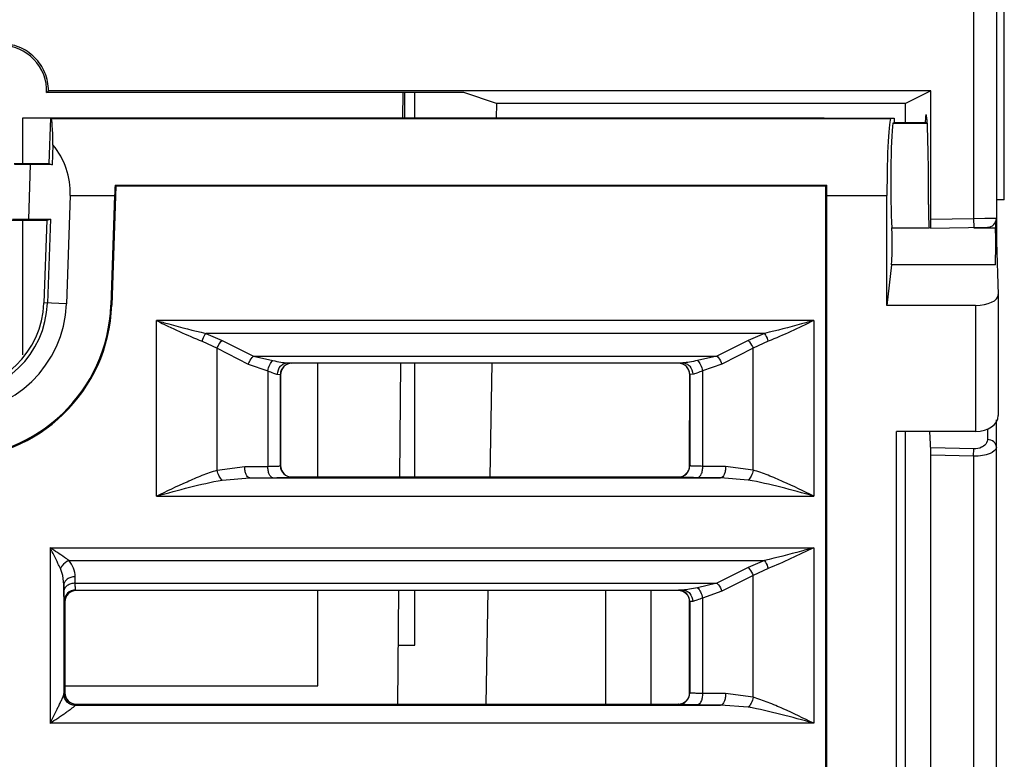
# Model space of a CAD drawing. Header units: millimetres. Extents: x 0 to 700, y 0 to 600.
# Tile 33 of 45: x 291 to 312, y 486 to 502. Entities that reach past the tile are written whole.
import ezdxf

# ---------------------------------------------------------------- set-up
doc = ezdxf.new("R2010")
doc.units = ezdxf.units.MM
doc.header["$LTSCALE"] = 39.111111
doc.layers.get('0').update_dxf_attribs({"linetype": 'CONTINUOUS'})

msp = doc.modelspace()

# ---------------------------------------------------------------- linework, layer by layer
at = {"color": 9, "linetype": 'CONTINUOUS'}
for p, q in [((311.505, 532.212), (311.505, 497.803)), ((291.199, 500.006), (309.685, 500.006)), ((291.622, 498.306), (292.602, 498.306)), ((308.276, 498.306), (309.598, 498.306)), ((310.564, 497.787), (311.505, 497.803)), ((311.505, 497.803), (311.752, 497.806)), ((311.505, 497.803), (311.508, 497.603)), ((311.752, 497.806), (311.939, 497.808)), ((311.939, 497.808), (312.005, 497.808)), ((309.705, 497.594), (310.529, 497.594)), ((311.508, 497.594), (311.988, 497.594)), ((311.986, 496.778), (309.698, 496.778)), ((291.539, 495.925), (291.044, 495.942)), ((292.518, 495.89), (292.538, 495.89)), ((311.548, 495.889), (311.548, 493.112)), ((293.524, 491.691), (293.524, 495.553)), ((307.985, 495.553), (293.524, 495.553)), ((307.985, 495.553), (307.985, 491.691)), ((306.901, 495.273), (294.609, 495.273)), ((294.609, 495.273), (294.968, 495.119)), ((294.968, 495.119), (295.654, 494.773)), ((306.542, 495.119), (305.856, 494.773)), ((306.901, 495.273), (306.542, 495.119)), ((294.526, 495.098), (294.857, 494.944)), ((294.857, 492.261), (294.857, 494.944)), ((294.857, 494.944), (295.543, 494.597)), ((306.653, 494.944), (305.967, 494.597)), ((306.984, 495.098), (306.653, 494.944)), ((306.653, 492.261), (306.653, 494.944)), ((295.654, 494.773), (305.856, 494.773)), ((295.654, 494.773), (296.083, 494.672)), ((305.856, 494.773), (305.427, 494.672)), ((295.543, 494.597), (295.972, 494.446)), ((296.406, 494.623), (305.104, 494.623)), ((296.406, 494.623), (296.5, 494.617)), ((296.5, 494.617), (296.504, 494.613)), ((305.01, 494.617), (305.006, 494.613)), ((305.104, 494.623), (305.01, 494.617)), ((305.967, 494.597), (305.538, 494.446)), ((295.972, 494.446), (295.972, 492.345)), ((296.187, 494.373), (296.25, 494.367)), ((296.25, 492.357), (296.25, 494.367)), ((296.25, 494.367), (296.254, 494.363)), ((305.26, 494.367), (305.256, 494.363)), ((305.322, 494.373), (305.26, 494.367)), ((305.26, 494.367), (305.26, 492.357)), ((305.538, 494.446), (305.538, 492.345)), ((311.808, 493.169), (311.808, 492.935)), ((311.508, 492.731), (310.561, 492.751)), ((311.505, 492.567), (311.508, 492.731)), ((311.505, 492.567), (310.564, 492.588)), ((311.505, 492.567), (311.505, 458.301)), ((294.857, 492.261), (295.463, 492.341)), ((295.463, 492.341), (295.972, 492.345)), ((296.25, 492.357), (296.254, 492.361)), ((305.26, 492.357), (305.255, 492.361)), ((306.047, 492.341), (305.538, 492.345)), ((306.653, 492.261), (306.047, 492.341)), ((294.968, 492.042), (295.574, 492.091)), ((295.574, 492.091), (296.083, 492.095)), ((295.574, 492.091), (305.936, 492.091)), ((296.5, 492.107), (296.504, 492.112)), ((305.01, 492.107), (305.005, 492.112)), ((305.936, 492.091), (305.427, 492.095)), ((306.542, 492.042), (305.936, 492.091)), ((293.524, 491.691), (307.985, 491.691)), ((291.182, 490.553), (291.182, 486.691)), ((291.182, 490.553), (307.985, 490.553)), ((307.985, 490.553), (307.985, 486.691)), ((291.595, 490.273), (306.901, 490.273)), ((306.901, 490.273), (306.542, 490.119)), ((291.734, 489.773), (291.732, 489.913)), ((306.542, 490.119), (305.856, 489.773)), ((306.653, 489.944), (305.967, 489.597)), ((306.984, 490.098), (306.653, 489.944)), ((306.653, 487.261), (306.653, 489.944)), ((291.485, 489.597), (291.482, 489.738)), ((291.482, 489.738), (291.482, 487.332)), ((291.734, 489.773), (305.856, 489.773)), ((305.856, 489.773), (305.427, 489.672)), ((291.744, 489.623), (305.104, 489.623)), ((291.755, 489.612), (291.744, 489.623)), ((305.01, 489.617), (305.005, 489.612)), ((305.104, 489.623), (305.01, 489.617)), ((305.967, 489.597), (305.538, 489.446)), ((291.505, 489.362), (291.494, 489.373)), ((305.26, 489.367), (305.255, 489.362)), ((305.322, 489.373), (305.26, 489.367)), ((305.26, 489.367), (305.26, 487.357)), ((305.538, 489.446), (305.538, 487.345)), ((291.482, 487.332), (291.484, 487.341)), ((291.484, 487.341), (291.505, 487.362)), ((305.26, 487.357), (305.255, 487.362)), ((306.047, 487.341), (305.538, 487.345)), ((306.653, 487.261), (306.047, 487.341)), ((291.734, 487.091), (291.755, 487.112)), ((305.01, 487.107), (305.005, 487.112)), ((305.936, 487.091), (305.427, 487.095)), ((291.732, 487.085), (291.734, 487.091)), ((291.734, 487.091), (305.936, 487.091)), ((306.542, 487.042), (305.936, 487.091)), ((307.985, 486.691), (291.182, 486.691))]:
    msp.add_line(p, q, dxfattribs=at)
at = {"color": 7, "linetype": 'CONTINUOUS'}
for p, q in [((312.005, 532.212), (312.005, 497.288)), ((312.18, 498.212), (312.18, 525.212)), ((300.287, 500.572), (291.104, 500.572)), ((310.564, 500.612), (291.145, 500.612)), ((298.941, 500.572), (298.936, 500.009)), ((298.99, 500.009), (298.99, 500.572)), ((299.205, 500.009), (299.205, 500.572)), ((301.002, 500.333), (300.287, 500.572)), ((310.564, 500.612), (310.005, 500.333)), ((310.564, 497.787), (310.564, 500.612)), ((301.002, 500.333), (300.996, 500.009)), ((310.005, 500.333), (301.002, 500.333)), ((310.005, 499.912), (310.005, 500.333)), ((290.572, 500.012), (290.572, 499.009)), ((297.072, 500.012), (290.572, 500.012)), ((291.19, 500.009), (291.154, 499.009)), ((291.685, 500.009), (291.19, 500.009)), ((291.199, 500.006), (291.19, 500.009)), ((291.685, 500.012), (291.685, 500.009)), ((292.365, 500.012), (292.365, 500.009)), ((308.215, 500.009), (292.365, 500.009)), ((297.072, 500.009), (297.072, 500.012)), ((308.215, 500.012), (308.215, 500.009)), ((308.215, 500.012), (309.755, 500.012)), ((309.685, 500.006), (309.702, 500.012)), ((309.726, 499.902), (309.755, 499.912)), ((309.726, 499.902), (310.483, 499.902)), ((309.755, 500.012), (309.755, 499.912)), ((309.755, 499.912), (310.481, 499.912)), ((291.244, 499.422), (291.229, 498.984)), ((290.389, 499.009), (291.154, 499.009)), ((290.746, 498.993), (290.395, 498.993)), ((290.746, 498.993), (290.703, 497.781)), ((291.229, 498.984), (290.746, 498.993)), ((291.154, 499.009), (291.229, 498.984)), ((310.51, 498.112), (310.51, 498.612)), ((292.63, 498.512), (292.538, 495.89)), ((292.611, 498.532), (308.275, 498.532)), ((292.611, 498.532), (292.63, 498.512)), ((308.255, 498.512), (292.63, 498.512)), ((308.275, 498.532), (308.255, 498.512)), ((308.255, 471.112), (308.255, 498.512)), ((291.622, 498.306), (291.539, 495.925)), ((292.602, 498.306), (292.518, 495.89)), ((308.276, 471.577), (308.276, 498.306)), ((309.598, 495.889), (309.598, 498.306)), ((312.18, 498.212), (312.005, 498.212)), ((290.346, 497.764), (291.109, 497.764)), ((290.703, 497.781), (290.353, 497.781)), ((290.572, 497.764), (290.572, 494.797)), ((291.187, 497.79), (290.703, 497.781)), ((291.109, 497.764), (291.044, 495.942)), ((291.109, 497.764), (291.187, 497.79)), ((291.187, 497.79), (291.122, 495.939)), ((310.557, 497.587), (311.808, 497.608)), ((312.005, 497.288), (312.048, 496.126)), ((309.698, 496.778), (309.598, 495.889)), ((312.048, 496.122), (312.048, 496.126)), ((312.048, 496.122), (312.048, 493.462)), ((311.548, 495.889), (309.598, 495.889)), ((305.006, 494.613), (296.504, 494.613)), ((297.072, 492.112), (297.072, 494.613)), ((298.889, 494.613), (298.867, 492.112)), ((299.205, 492.112), (299.205, 494.613)), ((300.902, 494.613), (300.858, 492.112)), ((296.254, 494.363), (296.254, 492.361)), ((305.255, 492.361), (305.256, 494.363)), ((312.005, 437.512), (312.005, 493.372)), ((309.807, 471.577), (309.807, 493.112)), ((311.548, 493.112), (309.807, 493.112)), ((310.005, 485.511), (310.005, 493.112)), ((310.564, 492.692), (310.543, 493.112)), ((310.564, 461.053), (310.564, 492.692)), ((296.504, 492.112), (305.005, 492.112)), ((305.005, 489.612), (291.755, 489.612)), ((297.072, 487.512), (297.072, 489.612)), ((298.845, 489.612), (298.823, 487.112)), ((299.205, 488.412), (299.205, 489.612)), ((300.815, 489.612), (300.771, 487.112)), ((303.405, 489.612), (303.405, 487.112)), ((304.405, 487.112), (304.405, 489.612)), ((291.505, 489.362), (291.505, 487.362)), ((305.255, 487.362), (305.255, 489.362)), ((298.834, 488.412), (299.205, 488.412)), ((291.505, 487.512), (297.072, 487.512)), ((291.755, 487.112), (305.005, 487.112))]:
    msp.add_line(p, q, dxfattribs=at)
for centre, radius, start, end in [((289.177, 502.578), 2.782, 313.8577, 315.0293), ((311.805, 497.808), 0.2, 271, 360), ((289.041, 496.012), 2.083, 270, 358), ((289.041, 496.012), 2.5, 270, 358), ((289.041, 496.012), 3.5, 270, 358), ((289.041, 496.012), 3.479, 270, 358)]:
    msp.add_arc(centre, radius, start, end, dxfattribs=at)
at = {"color": 9, "linetype": 'CONTINUOUS'}
for centre, radius, start, end in [((296.5, 494.367), 0.25, 90.0211, 179.9789), ((305.01, 494.367), 0.25, 0.0211, 89.9789), ((296.5, 492.357), 0.25, 180.0211, 269.9789), ((305.01, 492.357), 0.25, 270.0211, 359.9789), ((291.168, 489.904), 0.565, 0.8951, 40.82), ((291.744, 489.373), 0.25, 90.0211, 179.9789), ((305.01, 489.367), 0.25, 0.0211, 89.9789), ((291.734, 487.341), 0.25, 180.0211, 269.9789), ((305.01, 487.357), 0.25, 270.0211, 359.9789)]:
    msp.add_arc(centre, radius, start, end, dxfattribs=at)
at = {"color": 7, "linetype": 'CONTINUOUS'}
for centre, major_axis, ratio, start_param, end_param in [((290.105, 500.612), (1, 0), 1, -0.039838, 1.570796), ((310.459, 498.612), (0, 1.473), 0.034921, 4.712389, 6.744182), ((291.138, 498.306), (0.06, 1.7), 0.052376, -0.853335, -0.015619), ((309.687, 498.306), (0, 1.7), 0.052408, 0.017453, 1.570796), ((309.755, 498.612), (0, 1.4), 0.052408, 0.398085, 2.384439), ((289.921, 498.306), (1.245, 1.202), 0.965689, -0.785398, -0.069771), ((292.691, 498.306), (0.06, 1.7), 0.052376, 1.43949, 1.57263), ((308.187, 498.306), (0, 1.7), 0.052408, -1.570796, -1.437656), ((310.529, 498.112), (0, 0.526), 0.034921, -4.712389, -3.140983), ((310.557, 497.787), (0, 0.2), 0.034915, -3.140982, -1.570186), ((312.005, 498.612), (0, 1.4), 0.017455, -4.029751, -3.898747), ((309.687, 497.231), (0, 0.5), 0.052408, -2.70526, -0.757154), ((311.982, 497.231), (0, 0.5), 0.017455, -2.70526, -0.757154), ((311.548, 496.122), (0.5, 0), 0.466308, -1.570796, -0.000646), ((289.041, 496.014), (0, 2.005), 1, -3.141593, -1.606617), ((296.504, 494.363), (-0.132, 0.213), 0.999319, -0.553331, 1.017161), ((305.006, 494.363), (0.132, 0.213), 0.999319, -1.017161, 0.553331), ((311.548, 493.462), (0.5, 0), 0.700208, -1.570796, -0.000812), ((296.504, 492.361), (0.25, 0), 0.999695, -3.141288, -1.570796), ((305.005, 492.361), (0.25, 0), 0.999695, -1.570796, -0.000305), ((291.755, 489.362), (-0.177, 0.177), 0.999695, -0.785246, 0.785246), ((305.005, 489.362), (-0.177, -0.177), 0.999695, 2.356347, 3.926839), ((291.755, 487.362), (0.177, 0.177), 0.999695, 2.356347, 3.926839), ((305.005, 487.362), (-0.177, 0.177), 0.999695, 2.356347, 3.926839)]:
    msp.add_ellipse(centre, major_axis=major_axis, ratio=ratio, start_param=start_param, end_param=end_param, dxfattribs=at)
msp.add_open_spline([(291.145, 500.612), (291.145, 500.747), (291.092, 501.021), (290.858, 501.365), (290.514, 501.599), (290.24, 501.651), (290.105, 501.651)], degree=3, knots=[0, 0, 0, 0, 0.25005, 0.5, 0.749951, 1, 1, 1, 1], dxfattribs=at)
at = {"color": 9, "linetype": 'CONTINUOUS'}
for points, knots in [([(293.524, 495.553), (293.615, 495.529), (293.975, 495.43), (294.336, 495.334), (294.609, 495.273)], [0, 0, 0, 0, 0.251677, 1, 1, 1, 1]), ([(293.524, 495.553), (293.691, 495.473), (294.021, 495.313), (294.357, 495.164), (294.526, 495.098)], [0, 0, 0, 0, 0.506281, 1, 1, 1, 1]), ([(307.985, 495.553), (307.895, 495.529), (307.535, 495.43), (307.174, 495.334), (306.901, 495.273)], [0, 0, 0, 0, 0.251678, 1, 1, 1, 1]), ([(307.985, 495.553), (307.818, 495.473), (307.488, 495.313), (307.153, 495.164), (306.984, 495.098)], [0, 0, 0, 0, 0.50628, 1, 1, 1, 1]), ([(294.526, 495.098), (294.531, 495.114), (294.553, 495.175), (294.582, 495.234), (294.609, 495.273)], [0, 0, 0, 0, 0.267302, 1, 1, 1, 1]), ([(294.857, 494.944), (294.863, 494.96), (294.892, 495.023), (294.931, 495.082), (294.968, 495.119)], [0, 0, 0, 0, 0.262001, 1, 1, 1, 1]), ([(306.542, 495.119), (306.553, 495.108), (306.599, 495.055), (306.633, 494.993), (306.653, 494.944)], [0, 0, 0, 0, 0.229022, 1, 1, 1, 1]), ([(306.901, 495.273), (306.909, 495.261), (306.943, 495.206), (306.969, 495.146), (306.984, 495.098)], [0, 0, 0, 0, 0.223553, 1, 1, 1, 1]), ([(295.543, 494.597), (295.55, 494.614), (295.579, 494.677), (295.618, 494.736), (295.654, 494.773)], [0, 0, 0, 0, 0.262001, 1, 1, 1, 1]), ([(305.856, 494.773), (305.867, 494.761), (305.912, 494.709), (305.947, 494.647), (305.967, 494.597)], [0, 0, 0, 0, 0.229022, 1, 1, 1, 1]), ([(295.972, 494.446), (295.981, 494.493), (296.006, 494.574), (296.053, 494.649), (296.083, 494.672)], [0, 0, 0, 0, 0.560005, 1, 1, 1, 1]), ([(296.083, 494.672), (296.141, 494.662), (296.249, 494.643), (296.357, 494.624), (296.406, 494.623)], [0, 0, 0, 0, 0.54438, 1, 1, 1, 1]), ([(296.187, 494.373), (296.188, 494.436), (296.222, 494.533), (296.319, 494.609), (296.378, 494.623), (296.406, 494.623)], [0, 0, 0, 0, 0.517564, 0.763771, 1, 1, 1, 1]), ([(305.427, 494.672), (305.368, 494.662), (305.261, 494.643), (305.153, 494.624), (305.104, 494.623)], [0, 0, 0, 0, 0.544446, 1, 1, 1, 1]), ([(305.104, 494.623), (305.132, 494.623), (305.191, 494.609), (305.288, 494.533), (305.322, 494.436), (305.322, 494.373)], [0, 0, 0, 0, 0.236229, 0.482435, 1, 1, 1, 1]), ([(305.427, 494.672), (305.456, 494.649), (305.503, 494.574), (305.529, 494.493), (305.538, 494.446)], [0, 0, 0, 0, 0.439999, 1, 1, 1, 1]), ([(295.972, 494.446), (296.013, 494.431), (296.07, 494.407), (296.141, 494.381), (296.173, 494.374), (296.187, 494.373)], [0, 0, 0, 0, 0.572392, 0.809352, 1, 1, 1, 1]), ([(305.538, 494.446), (305.497, 494.431), (305.44, 494.407), (305.369, 494.381), (305.337, 494.374), (305.322, 494.373)], [0, 0, 0, 0, 0.572484, 0.809426, 1, 1, 1, 1]), ([(312.005, 492.771), (312.005, 492.704), (311.871, 492.617), (311.697, 492.576), (311.571, 492.567), (311.505, 492.567)], [0, 0, 0, 0, 0.352261, 0.649712, 1, 1, 1, 1]), ([(311.722, 492.79), (311.709, 492.78), (311.643, 492.743), (311.566, 492.73), (311.508, 492.731)], [0, 0, 0, 0, 0.222745, 1, 1, 1, 1]), ([(311.808, 492.935), (311.808, 492.922), (311.801, 492.864), (311.759, 492.815), (311.722, 492.79)], [0, 0, 0, 0, 0.228221, 1, 1, 1, 1]), ([(312.005, 492.771), (312.005, 492.814), (311.954, 492.906), (311.858, 492.934), (311.808, 492.935)], [0, 0, 0, 0, 0.465238, 1, 1, 1, 1]), ([(295.574, 492.091), (295.538, 492.092), (295.492, 492.16), (295.469, 492.248), (295.463, 492.309), (295.463, 492.341)], [0, 0, 0, 0, 0.375493, 0.668564, 1, 1, 1, 1]), ([(295.972, 492.345), (296.009, 492.346), (296.063, 492.347), (296.13, 492.348), (296.17, 492.35), (296.202, 492.351), (296.226, 492.352), (296.24, 492.355), (296.249, 492.355), (296.25, 492.357)], [0, 0, 0, 0, 0.40484, 0.575479, 0.720463, 0.837183, 0.923597, 0.978046, 1, 1, 1, 1]), ([(296.083, 492.095), (296.047, 492.096), (296.001, 492.164), (295.978, 492.253), (295.972, 492.313), (295.972, 492.345)], [0, 0, 0, 0, 0.375494, 0.668564, 1, 1, 1, 1]), ([(305.538, 492.345), (305.5, 492.346), (305.447, 492.347), (305.38, 492.348), (305.34, 492.35), (305.308, 492.351), (305.283, 492.352), (305.27, 492.355), (305.261, 492.355), (305.26, 492.357)], [0, 0, 0, 0, 0.404835, 0.575471, 0.720457, 0.83718, 0.923594, 0.978038, 1, 1, 1, 1]), ([(305.538, 492.345), (305.538, 492.313), (305.532, 492.253), (305.509, 492.164), (305.463, 492.096), (305.427, 492.095)], [0, 0, 0, 0, 0.331436, 0.624506, 1, 1, 1, 1]), ([(306.047, 492.341), (306.046, 492.309), (306.04, 492.248), (306.018, 492.16), (305.972, 492.092), (305.936, 492.091)], [0, 0, 0, 0, 0.331436, 0.624507, 1, 1, 1, 1]), ([(293.524, 491.691), (293.747, 491.799), (294.078, 491.96), (294.523, 492.149), (294.746, 492.229), (294.857, 492.261)], [0, 0, 0, 0, 0.511948, 0.760783, 1, 1, 1, 1]), ([(294.968, 492.042), (294.939, 492.066), (294.893, 492.138), (294.866, 492.216), (294.857, 492.261)], [0, 0, 0, 0, 0.447081, 1, 1, 1, 1]), ([(296.083, 492.095), (296.139, 492.096), (296.219, 492.097), (296.32, 492.098), (296.38, 492.1), (296.428, 492.101), (296.461, 492.103), (296.48, 492.104), (296.49, 492.105), (296.496, 492.106), (296.499, 492.106), (296.5, 492.107)], [0, 0, 0, 0, 0.405152, 0.57588, 0.720937, 0.837728, 0.924159, 0.955405, 0.978488, 0.993337, 1, 1, 1, 1]), ([(305.427, 492.095), (305.371, 492.096), (305.291, 492.097), (305.19, 492.098), (305.13, 492.1), (305.082, 492.101), (305.049, 492.103), (305.03, 492.104), (305.02, 492.105), (305.014, 492.106), (305.011, 492.106), (305.01, 492.107)], [0, 0, 0, 0, 0.405155, 0.575886, 0.720945, 0.837733, 0.924156, 0.955397, 0.978476, 0.993328, 1, 1, 1, 1]), ([(306.653, 492.261), (306.644, 492.216), (306.617, 492.138), (306.57, 492.066), (306.542, 492.042)], [0, 0, 0, 0, 0.552921, 1, 1, 1, 1]), ([(307.985, 491.691), (307.763, 491.799), (307.432, 491.96), (306.987, 492.149), (306.764, 492.229), (306.653, 492.261)], [0, 0, 0, 0, 0.512032, 0.760868, 1, 1, 1, 1]), ([(293.524, 491.691), (293.766, 491.757), (294.243, 491.889), (294.726, 492.001), (294.968, 492.042)], [0, 0, 0, 0, 0.505148, 1, 1, 1, 1]), ([(307.985, 491.691), (307.744, 491.757), (307.267, 491.889), (306.784, 492.001), (306.542, 492.042)], [0, 0, 0, 0, 0.505184, 1, 1, 1, 1]), ([(291.407, 490.098), (291.39, 490.135), (291.316, 490.287), (291.24, 490.438), (291.182, 490.553)], [0, 0, 0, 0, 0.239372, 1, 1, 1, 1]), ([(291.595, 490.273), (291.563, 490.296), (291.426, 490.391), (291.288, 490.483), (291.182, 490.553)], [0, 0, 0, 0, 0.235964, 1, 1, 1, 1]), ([(307.985, 490.553), (307.895, 490.529), (307.535, 490.43), (307.174, 490.334), (306.901, 490.273)], [0, 0, 0, 0, 0.251678, 1, 1, 1, 1]), ([(307.985, 490.553), (307.818, 490.473), (307.488, 490.313), (307.153, 490.164), (306.984, 490.098)], [0, 0, 0, 0, 0.50628, 1, 1, 1, 1]), ([(291.595, 490.273), (291.535, 490.247), (291.464, 490.189), (291.417, 490.117), (291.407, 490.098)], [0, 0, 0, 0, 0.758312, 1, 1, 1, 1]), ([(306.901, 490.273), (306.909, 490.261), (306.943, 490.206), (306.969, 490.146), (306.984, 490.098)], [0, 0, 0, 0, 0.223553, 1, 1, 1, 1]), ([(291.482, 489.738), (291.481, 489.83), (291.464, 489.954), (291.421, 490.07), (291.407, 490.098)], [0, 0, 0, 0, 0.747255, 1, 1, 1, 1]), ([(291.732, 489.913), (291.7, 489.913), (291.638, 489.904), (291.557, 489.867), (291.499, 489.81), (291.483, 489.761), (291.482, 489.738)], [0, 0, 0, 0, 0.288019, 0.555938, 0.791493, 1, 1, 1, 1]), ([(306.542, 490.119), (306.553, 490.108), (306.599, 490.055), (306.633, 489.993), (306.653, 489.944)], [0, 0, 0, 0, 0.229022, 1, 1, 1, 1]), ([(291.734, 489.773), (291.702, 489.772), (291.64, 489.764), (291.559, 489.727), (291.501, 489.67), (291.485, 489.621), (291.485, 489.597)], [0, 0, 0, 0, 0.288019, 0.555938, 0.791493, 1, 1, 1, 1]), ([(291.744, 489.623), (291.743, 489.624), (291.742, 489.628), (291.741, 489.636), (291.74, 489.648), (291.738, 489.674), (291.736, 489.716), (291.735, 489.752), (291.734, 489.773)], [0, 0, 0, 0, 0.022941, 0.076117, 0.159723, 0.273122, 0.584927, 1, 1, 1, 1]), ([(305.856, 489.773), (305.867, 489.761), (305.912, 489.709), (305.947, 489.647), (305.967, 489.597)], [0, 0, 0, 0, 0.229022, 1, 1, 1, 1]), ([(291.494, 489.373), (291.492, 489.374), (291.492, 489.381), (291.491, 489.392), (291.49, 489.411), (291.489, 489.436), (291.487, 489.468), (291.486, 489.522), (291.485, 489.566), (291.485, 489.597)], [0, 0, 0, 0, 0.022106, 0.075022, 0.158572, 0.27204, 0.414384, 0.584255, 1, 1, 1, 1]), ([(305.427, 489.672), (305.368, 489.662), (305.261, 489.643), (305.153, 489.624), (305.104, 489.623)], [0, 0, 0, 0, 0.544446, 1, 1, 1, 1]), ([(305.104, 489.623), (305.132, 489.623), (305.191, 489.609), (305.288, 489.533), (305.322, 489.436), (305.322, 489.373)], [0, 0, 0, 0, 0.236229, 0.482435, 1, 1, 1, 1]), ([(305.427, 489.672), (305.456, 489.649), (305.503, 489.574), (305.529, 489.493), (305.538, 489.446)], [0, 0, 0, 0, 0.439999, 1, 1, 1, 1]), ([(305.538, 489.446), (305.497, 489.431), (305.44, 489.407), (305.369, 489.381), (305.337, 489.374), (305.322, 489.373)], [0, 0, 0, 0, 0.572484, 0.809426, 1, 1, 1, 1]), ([(291.182, 486.691), (291.212, 486.751), (291.272, 486.869), (291.345, 487.017), (291.4, 487.13), (291.436, 487.209), (291.463, 487.268), (291.477, 487.308), (291.482, 487.325), (291.482, 487.332)], [0, 0, 0, 0, 0.284255, 0.562149, 0.695192, 0.81999, 0.928307, 0.970719, 1, 1, 1, 1]), ([(291.732, 487.085), (291.668, 487.085), (291.537, 487.137), (291.482, 487.269), (291.482, 487.332)], [0, 0, 0, 0, 0.502513, 1, 1, 1, 1]), ([(305.538, 487.345), (305.5, 487.346), (305.447, 487.347), (305.38, 487.348), (305.34, 487.35), (305.308, 487.351), (305.283, 487.352), (305.27, 487.355), (305.261, 487.355), (305.26, 487.357)], [0, 0, 0, 0, 0.404835, 0.575471, 0.720457, 0.83718, 0.923594, 0.978038, 1, 1, 1, 1]), ([(305.538, 487.345), (305.538, 487.313), (305.532, 487.253), (305.509, 487.164), (305.463, 487.096), (305.427, 487.095)], [0, 0, 0, 0, 0.331436, 0.624506, 1, 1, 1, 1]), ([(306.047, 487.341), (306.046, 487.309), (306.04, 487.248), (306.018, 487.16), (305.972, 487.092), (305.936, 487.091)], [0, 0, 0, 0, 0.331436, 0.624507, 1, 1, 1, 1]), ([(305.427, 487.095), (305.371, 487.096), (305.291, 487.097), (305.19, 487.098), (305.13, 487.1), (305.082, 487.101), (305.049, 487.103), (305.03, 487.104), (305.02, 487.105), (305.014, 487.106), (305.011, 487.106), (305.01, 487.107)], [0, 0, 0, 0, 0.405155, 0.575886, 0.720945, 0.837733, 0.924156, 0.955397, 0.978476, 0.993328, 1, 1, 1, 1]), ([(306.653, 487.261), (306.644, 487.216), (306.617, 487.138), (306.57, 487.066), (306.542, 487.042)], [0, 0, 0, 0, 0.552921, 1, 1, 1, 1]), ([(307.985, 486.691), (307.763, 486.799), (307.432, 486.96), (306.987, 487.149), (306.764, 487.229), (306.653, 487.261)], [0, 0, 0, 0, 0.512032, 0.760868, 1, 1, 1, 1]), ([(291.182, 486.691), (291.238, 486.728), (291.321, 486.784), (291.431, 486.858), (291.51, 486.912), (291.584, 486.964), (291.642, 487.005), (291.682, 487.036), (291.706, 487.055), (291.723, 487.071), (291.731, 487.081), (291.732, 487.085)], [0, 0, 0, 0, 0.296934, 0.442813, 0.584938, 0.720567, 0.84443, 0.898817, 0.945176, 0.980067, 1, 1, 1, 1]), ([(307.985, 486.691), (307.744, 486.757), (307.267, 486.889), (306.784, 487.001), (306.542, 487.042)], [0, 0, 0, 0, 0.505184, 1, 1, 1, 1])]:
    msp.add_open_spline(points, degree=3, knots=knots, dxfattribs=at)

doc.saveas('drawing.dxf')
